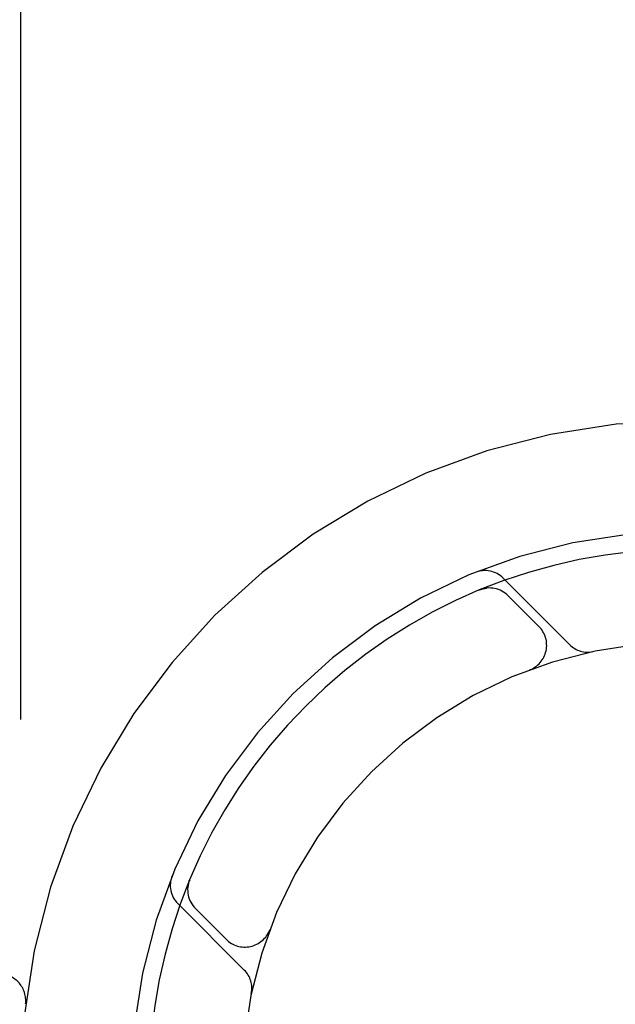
# Model space of a CAD drawing. Header units: inches. Extents: x 0 to 212, y 0 to 138.
# Tile 50 of 80: x 66.803 to 67.14, y 78.425 to 78.981. Entities that reach past the tile are written whole.
import ezdxf

# ---------------------------------------------------------------- set-up
doc = ezdxf.new("R2010")
doc.units = ezdxf.units.IN
doc.header["$LTSCALE"] = 11.6875
doc.header["$MEASUREMENT"] = 0
doc.linetypes.add('HIDDEN', pattern=[0.2, 0.1, -0.1])
doc.layers.add('DEFAULT_2', color=8, linetype='HIDDEN')

msp = doc.modelspace()

# ---------------------------------------------------------------- linework, layer by layer
at = {"layer": 'DEFAULT_2', "color": 8, "linetype": 'HIDDEN'}
for p, q in [((66.8039764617, 79.7542688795), (66.8039764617, 74.7542688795)), ((68.9264764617, 78.7542688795), (66.4314943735, 78.7542688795)), ((67.1142478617, 78.6278452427), (67.0766533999, 78.6654397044)), ((67.0634024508, 78.6588182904), (67.0634004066, 78.6588174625)), ((67.0634015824, 78.658817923), (67.0634353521, 78.6588313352)), ((67.0647468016, 78.659372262), (67.0634024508, 78.6588182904)), ((67.0968875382, 78.6381344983), (67.0795400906, 78.65548194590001)), ((67.09190161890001, 78.6136207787), (67.091527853, 78.6134754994)), ((67.0918704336, 78.6136064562), (67.09215931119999, 78.613712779)), ((66.8994281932, 78.4948456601), (66.8988636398, 78.4934754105)), ((66.8928056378, 78.48159194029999), (66.9304000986, 78.4439974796)), ((66.9027633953, 78.4787052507), (66.9201108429, 78.461357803)), ((66.9445384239, 78.4661019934), (66.9446414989, 78.46638182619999)), ((66.94476984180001, 78.4667174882), (66.9446251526, 78.46634518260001)), ((66.8067693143, 78.424950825), (66.8067724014, 78.4249759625))]:
    msp.add_line(p, q, dxfattribs=at)
for points in [[(67.0634353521, 78.6588313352), (67.06349421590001, 78.6588544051), (67.0635659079, 78.65888209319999), (67.0637168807, 78.65893902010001), (67.06390305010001, 78.6590066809), (67.0640922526, 78.6590726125), (67.0642923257, 78.6591392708), (67.0645005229, 78.65920534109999), (67.0647163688, 78.65927033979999), (67.0649387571, 78.6593336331), (67.0651666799, 78.6593946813), (67.0653986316, 78.659452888), (67.0656348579, 78.659508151), (67.0658749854, 78.6595602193), (67.0661193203, 78.65960899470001), (67.0663679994, 78.6596543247), (67.0666211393, 78.65969604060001), (67.06687889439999, 78.659733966), (67.067141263, 78.6597678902), (67.06724574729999, 78.6597800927)], [(66.89847383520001, 78.4910737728), (66.898488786, 78.49119587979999), (66.8985393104, 78.4915592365), (66.8985974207, 78.49191396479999), (66.8986623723, 78.4922590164), (66.898733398, 78.4925936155), (66.8988096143, 78.4929167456), (66.8988901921, 78.4932278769), (66.8989738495, 78.49352503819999), (66.899059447, 78.4938072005), (66.8991451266, 78.49407137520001), (66.8992321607, 78.4943239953), (66.8993092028, 78.4945362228), (66.8993610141, 78.4946736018), (66.8993942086, 78.4947595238)], [(66.8993942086, 78.4947595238), (66.89942011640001, 78.49482541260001), (66.8994241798, 78.4948356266)]]:
    msp.add_lwpolyline(points, dxfattribs=at)
for centre, radius, start, end in [((67.1789764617, 78.3792688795), 0.375, 90, 180), ((67.1789764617, 78.3792688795), 0.3125, 90, 180), ((67.1789764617, 78.3792688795), 0.3025, 89.999999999, 180), ((67.0664003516, 78.6551866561), 0.0145, 45, 112.1957545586), ((67.0689334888, 78.6448753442), 0.015, 45, 112.5046348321), ((67.0862809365, 78.6275278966), 0.015, 290.4747423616, 45), ((67.1789764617, 78.3792688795), 0.25, 90, 180), ((67.12450091, 78.638098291), 0.0145, 225, 281.8855101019), ((66.903058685, 78.4918449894), 0.0144999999, 157.8042445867, 225.0000053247), ((66.913369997, 78.4893118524), 0.015, 157.4953651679, 225), ((66.9307174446, 78.47196440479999), 0.015, 225, 339.5252576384), ((66.7918798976, 78.4267688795), 0.015, 353.0042989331, 90), ((66.9201470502, 78.4337444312), 0.0145, 348.1144898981, 45)]:
    msp.add_arc(centre, radius, start, end, dxfattribs=at)

doc.saveas('drawing.dxf')
